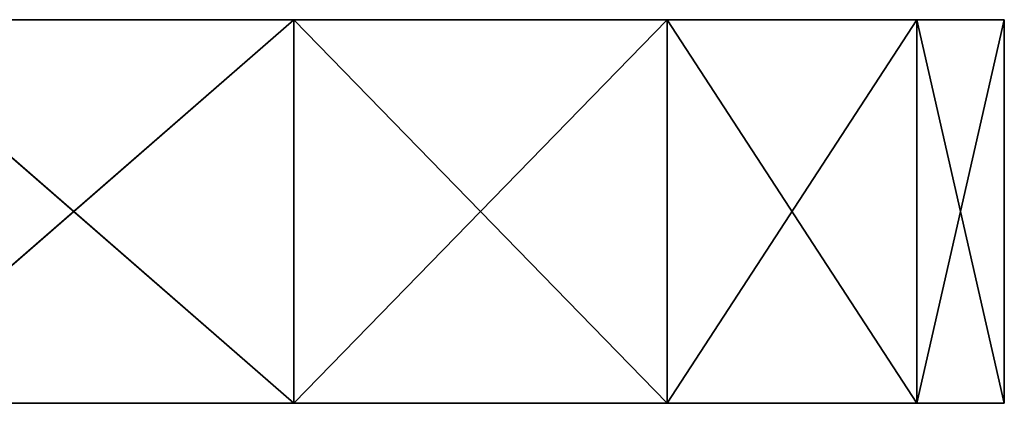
# Model space of a CAD drawing. Extents: x 659 to 1111, y 0 to 289.
# Tile 208 of 208: x 960.24 to 962.81, y 156.5 to 157.5. Entities that reach past the tile are written whole.
import ezdxf

# ---------------------------------------------------------------- set-up
doc = ezdxf.new("R2010")
doc.units = 0
doc.header["$LTSCALE"] = 25.4
doc.layers.get('0').update_dxf_attribs({"color": 13, "linetype": 'CONTINUOUS'})

# ---------------------------------------------------------------- blocks, each defined once
blk = doc.blocks.new('GIOTTO-LED-S-8168_STL')
at = {"color": 44}
for p, q in [((304.0026, 62.3324, 131.25), (302.8546, 62.5607, 131.25)), ((302.8546, 62.5607, 131.25), (304.0026, 62.3324, 132.25)), ((302.8546, 62.5607, 131.25), (304.0026, 62.3324, 132.25)), ((302.8546, 62.5607, 132.25), (304.0026, 62.3324, 132.25)), ((302.8546, 62.5607, 132.25), (304.0026, 62.3324, 132.25)), ((304.0026, 62.3324, 131.25), (302.8546, 62.5607, 131.25)), ((233.4832, 47.5475, 132.25), (304.0026, 62.3324, 132.25)), ((233.4832, 47.5475, 132.25), (304.0026, 62.3324, 132.25)), ((233.8546, 45.5607, 132.25), (304.0026, 62.3324, 132.25)), ((233.8546, 45.5607, 132.25), (304.0026, 62.3324, 132.25)), ((304.0026, 62.3324, 131.25), (299.3546, 55.0607, 131.25)), ((304.0026, 62.3324, 131.25), (299.3546, 55.0607, 131.25)), ((304.9759, 61.682, 131.25), (304.0026, 62.3324, 131.25)), ((304.0026, 62.3324, 131.25), (304.9759, 61.682, 132.25)), ((304.0026, 62.3324, 131.25), (304.9759, 61.682, 132.25)), ((304.0026, 62.3324, 131.25), (304.0026, 62.3324, 132.25)), ((304.0026, 62.3324, 132.25), (304.9759, 61.682, 132.25)), ((304.0026, 62.3324, 131.25), (304.0026, 62.3324, 132.25)), ((304.0026, 62.3324, 132.25), (304.9759, 61.682, 132.25)), ((304.9759, 61.682, 131.25), (304.0026, 62.3324, 131.25)), ((305.6262, 60.7088, 131.25), (304.0026, 62.3324, 131.25)), ((305.6262, 60.7088, 131.25), (304.0026, 62.3324, 131.25)), ((233.8546, 45.5607, 132.25), (304.9759, 61.682, 132.25)), ((233.8546, 45.5607, 132.25), (304.9759, 61.682, 132.25)), ((305.6262, 60.7088, 131.25), (304.9759, 61.682, 131.25)), ((304.9759, 61.682, 131.25), (305.6262, 60.7088, 132.25)), ((304.9759, 61.682, 131.25), (305.6262, 60.7088, 132.25)), ((304.9759, 61.682, 131.25), (304.9759, 61.682, 132.25)), ((304.9759, 61.682, 132.25), (305.6262, 60.7088, 132.25)), ((304.9759, 61.682, 131.25), (304.9759, 61.682, 132.25)), ((304.9759, 61.682, 132.25), (305.6262, 60.7088, 132.25)), ((305.6262, 60.7088, 131.25), (304.9759, 61.682, 131.25)), ((305.6262, 60.7088, 132.25), (233.8546, 45.5607, 132.25)), ((305.6262, 60.7088, 132.25), (233.8546, 45.5607, 132.25)), ((305.6262, 60.7088, 131.25), (299.3546, 55.0607, 131.25)), ((305.6262, 60.7088, 131.25), (299.3546, 55.0607, 131.25)), ((305.8546, 59.5607, 131.25), (305.6262, 60.7088, 131.25)), ((305.6262, 60.7088, 131.25), (305.8546, 59.5607, 132.25)), ((305.6262, 60.7088, 131.25), (305.8546, 59.5607, 132.25)), ((305.6262, 60.7088, 131.25), (305.6262, 60.7088, 132.25)), ((305.6262, 60.7088, 132.25), (305.8546, 59.5607, 132.25)), ((305.6262, 60.7088, 131.25), (305.6262, 60.7088, 132.25)), ((305.6262, 60.7088, 132.25), (305.8546, 59.5607, 132.25)), ((305.8546, 59.5607, 131.25), (305.6262, 60.7088, 131.25)), ((305.8546, 59.5607, 132.25), (232.4191, 24.266, 132.25)), ((305.8546, 59.5607, 132.25), (232.4191, 24.266, 132.25)), ((233.4832, 22.5475, 132.25), (305.8546, 59.5607, 132.25)), ((233.4832, 22.5475, 132.25), (305.8546, 59.5607, 132.25)), ((305.8546, 59.5607, 132.25), (233.8546, 45.5607, 132.25)), ((305.8546, 59.5607, 132.25), (233.8546, 45.5607, 132.25)), ((305.8546, 59.5607, 131.25), (299.3546, 55.0607, 131.25)), ((305.8546, 59.5607, 131.25), (299.3546, 55.0607, 131.25)), ((305.8546, 59.5607, 131.25), (299.3546, 8.0607, 131.25)), ((305.8546, 59.5607, 131.25), (299.3546, 8.0607, 131.25)), ((305.8546, 59.5607, 132.25), (305.8546, 59.5607, 131.25)), ((305.8546, 59.5607, 132.25), (305.8546, 3.5607, 132.25)), ((305.8546, 3.5607, 132.25), (305.8546, 59.5607, 131.25)), ((305.8546, 59.5607, 132.25), (305.8546, 59.5607, 131.25)), ((305.8546, 3.5607, 132.25), (305.8546, 59.5607, 131.25)), ((305.8546, 3.5607, 131.25), (305.8546, 59.5607, 131.25)), ((305.8546, 59.5607, 132.25), (305.8546, 3.5607, 132.25)), ((305.8546, 3.5607, 131.25), (305.8546, 59.5607, 131.25)), ((233.4832, 22.5475, 132.25), (305.8546, 3.5607, 132.25)), ((233.4832, 22.5475, 132.25), (305.8546, 3.5607, 132.25)), ((233.8546, 20.5607, 132.25), (305.8546, 3.5607, 132.25)), ((233.8546, 20.5607, 132.25), (305.8546, 3.5607, 132.25)), ((233.8546, 20.5607, 132.25), (304.9759, 1.4394, 132.25)), ((304.0026, 0.7891, 132.25), (233.8546, 20.5607, 132.25)), ((304.0026, 0.7891, 132.25), (233.8546, 20.5607, 132.25)), ((233.8546, 20.5607, 132.25), (304.9759, 1.4394, 132.25)), ((304.9759, 1.4394, 131.25), (299.3546, 8.0607, 131.25)), ((299.3546, 8.0607, 131.25), (305.6262, 2.4127, 131.25)), ((304.9759, 1.4394, 131.25), (299.3546, 8.0607, 131.25)), ((305.8546, 3.5607, 131.25), (299.3546, 8.0607, 131.25)), ((305.8546, 3.5607, 131.25), (299.3546, 8.0607, 131.25)), ((299.3546, 8.0607, 131.25), (305.6262, 2.4127, 131.25)), ((305.8546, 3.5607, 132.25), (304.9759, 1.4394, 132.25)), ((305.8546, 3.5607, 132.25), (304.9759, 1.4394, 132.25)), ((305.6262, 2.4127, 131.25), (305.8546, 3.5607, 131.25)), ((305.8546, 3.5607, 131.25), (305.6262, 2.4127, 132.25)), ((305.8546, 3.5607, 131.25), (305.6262, 2.4127, 132.25)), ((305.8546, 3.5607, 132.25), (305.6262, 2.4127, 132.25)), ((305.8546, 3.5607, 132.25), (305.6262, 2.4127, 132.25)), ((305.6262, 2.4127, 131.25), (305.8546, 3.5607, 131.25)), ((305.8546, 3.5607, 131.25), (305.8546, 3.5607, 132.25)), ((305.8546, 3.5607, 131.25), (305.8546, 3.5607, 132.25)), ((304.9759, 1.4394, 131.25), (305.6262, 2.4127, 131.25)), ((305.6262, 2.4127, 131.25), (304.9759, 1.4394, 132.25)), ((305.6262, 2.4127, 131.25), (304.9759, 1.4394, 132.25)), ((305.6262, 2.4127, 132.25), (304.9759, 1.4394, 132.25)), ((305.6262, 2.4127, 132.25), (304.9759, 1.4394, 132.25)), ((304.9759, 1.4394, 131.25), (305.6262, 2.4127, 131.25)), ((305.6262, 2.4127, 131.25), (305.6262, 2.4127, 132.25)), ((305.6262, 2.4127, 131.25), (305.6262, 2.4127, 132.25)), ((302.8546, 0.5607, 131.25), (304.9759, 1.4394, 131.25)), ((302.8546, 0.5607, 131.25), (304.9759, 1.4394, 131.25)), ((304.0026, 0.7891, 131.25), (304.9759, 1.4394, 131.25)), ((304.9759, 1.4394, 131.25), (304.0026, 0.7891, 132.25)), ((304.9759, 1.4394, 131.25), (304.0026, 0.7891, 132.25)), ((304.9759, 1.4394, 132.25), (304.0026, 0.7891, 132.25)), ((304.9759, 1.4394, 132.25), (304.0026, 0.7891, 132.25)), ((304.0026, 0.7891, 131.25), (304.9759, 1.4394, 131.25)), ((304.9759, 1.4394, 131.25), (304.9759, 1.4394, 132.25)), ((304.9759, 1.4394, 131.25), (304.9759, 1.4394, 132.25)), ((302.8546, 0.5607, 131.25), (304.0026, 0.7891, 131.25)), ((304.0026, 0.7891, 131.25), (302.8546, 0.5607, 132.25)), ((304.0026, 0.7891, 131.25), (302.8546, 0.5607, 132.25)), ((304.0026, 0.7891, 132.25), (302.8546, 0.5607, 132.25)), ((304.0026, 0.7891, 132.25), (302.8546, 0.5607, 132.25)), ((302.8546, 0.5607, 131.25), (304.0026, 0.7891, 131.25)), ((304.0026, 0.7891, 131.25), (304.0026, 0.7891, 132.25)), ((304.0026, 0.7891, 131.25), (304.0026, 0.7891, 132.25))]:
    blk.add_line(p, q, dxfattribs=at)
mesh = blk.add_polyface(dxfattribs=at)
corners = [(304.0026, 62.3324, 132.25), (302.8546, 62.5607, 132.25), (233.4832, 47.5475, 132.25)]
mesh.append_faces([[corners[k] for k in face] for face in [(0, 1, 2)]], dxfattribs={"color": 44})
mesh = blk.add_polyface(dxfattribs=at)
corners = [(304.0026, 62.3324, 131.25), (299.3546, 55.0607, 131.25), (302.8546, 62.5607, 131.25)]
mesh.append_faces([[corners[k] for k in face] for face in [(0, 1, 2)]], dxfattribs={"color": 44})
mesh = blk.add_polyface(dxfattribs=at)
corners = [(304.0026, 62.3324, 132.25), (304.0026, 62.3324, 131.25), (302.8546, 62.5607, 131.25)]
mesh.append_faces([[corners[k] for k in face] for face in [(0, 1, 2)]], dxfattribs={"color": 44})
mesh = blk.add_polyface(dxfattribs=at)
corners = [(304.0026, 62.3324, 132.25), (302.8546, 62.5607, 131.25), (302.8546, 62.5607, 132.25)]
mesh.append_faces([[corners[k] for k in face] for face in [(0, 1, 2)]], dxfattribs={"color": 44})
mesh = blk.add_polyface(dxfattribs=at)
corners = [(304.0026, 62.3324, 132.25), (233.4832, 47.5475, 132.25), (233.8546, 45.5607, 132.25)]
mesh.append_faces([[corners[k] for k in face] for face in [(0, 1, 2)]], dxfattribs={"color": 44})
mesh = blk.add_polyface(dxfattribs=at)
corners = [(304.9759, 61.682, 132.25), (304.0026, 62.3324, 132.25), (233.8546, 45.5607, 132.25)]
mesh.append_faces([[corners[k] for k in face] for face in [(0, 1, 2)]], dxfattribs={"color": 44})
mesh = blk.add_polyface(dxfattribs=at)
corners = [(305.6262, 60.7088, 131.25), (299.3546, 55.0607, 131.25), (304.0026, 62.3324, 131.25)]
mesh.append_faces([[corners[k] for k in face] for face in [(0, 1, 2)]], dxfattribs={"color": 44})
mesh = blk.add_polyface(dxfattribs=at)
corners = [(304.9759, 61.682, 132.25), (304.9759, 61.682, 131.25), (304.0026, 62.3324, 131.25)]
mesh.append_faces([[corners[k] for k in face] for face in [(0, 1, 2)]], dxfattribs={"color": 44})
mesh = blk.add_polyface(dxfattribs=at)
corners = [(304.9759, 61.682, 132.25), (304.0026, 62.3324, 131.25), (304.0026, 62.3324, 132.25)]
mesh.append_faces([[corners[k] for k in face] for face in [(0, 1, 2)]], dxfattribs={"color": 44})
mesh = blk.add_polyface(dxfattribs=at)
corners = [(305.6262, 60.7088, 131.25), (304.0026, 62.3324, 131.25), (304.9759, 61.682, 131.25)]
mesh.append_faces([[corners[k] for k in face] for face in [(0, 1, 2)]], dxfattribs={"color": 44})
mesh = blk.add_polyface(dxfattribs=at)
corners = [(305.6262, 60.7088, 132.25), (304.9759, 61.682, 132.25), (233.8546, 45.5607, 132.25)]
mesh.append_faces([[corners[k] for k in face] for face in [(0, 1, 2)]], dxfattribs={"color": 44})
mesh = blk.add_polyface(dxfattribs=at)
corners = [(304.9759, 61.682, 131.25), (305.6262, 60.7088, 132.25), (305.6262, 60.7088, 131.25)]
mesh.append_faces([[corners[k] for k in face] for face in [(0, 1, 2)]], dxfattribs={"color": 44})
mesh = blk.add_polyface(dxfattribs=at)
corners = [(304.9759, 61.682, 132.25), (305.6262, 60.7088, 132.25), (304.9759, 61.682, 131.25)]
mesh.append_faces([[corners[k] for k in face] for face in [(0, 1, 2)]], dxfattribs={"color": 44})
mesh = blk.add_polyface(dxfattribs=at)
corners = [(305.8546, 59.5607, 132.25), (305.6262, 60.7088, 132.25), (233.8546, 45.5607, 132.25)]
mesh.append_faces([[corners[k] for k in face] for face in [(0, 1, 2)]], dxfattribs={"color": 44})
mesh = blk.add_polyface(dxfattribs=at)
corners = [(305.8546, 59.5607, 131.25), (299.3546, 55.0607, 131.25), (305.6262, 60.7088, 131.25)]
mesh.append_faces([[corners[k] for k in face] for face in [(0, 1, 2)]], dxfattribs={"color": 44})
mesh = blk.add_polyface(dxfattribs=at)
corners = [(305.6262, 60.7088, 131.25), (305.8546, 59.5607, 132.25), (305.8546, 59.5607, 131.25)]
mesh.append_faces([[corners[k] for k in face] for face in [(0, 1, 2)]], dxfattribs={"color": 44})
mesh = blk.add_polyface(dxfattribs=at)
corners = [(305.6262, 60.7088, 132.25), (305.8546, 59.5607, 132.25), (305.6262, 60.7088, 131.25)]
mesh.append_faces([[corners[k] for k in face] for face in [(0, 1, 2)]], dxfattribs={"color": 44})
mesh = blk.add_polyface(dxfattribs=at)
corners = [(305.8546, 59.5607, 132.25), (232.4191, 24.266, 132.25), (233.4832, 22.5475, 132.25)]
mesh.append_faces([[corners[k] for k in face] for face in [(0, 1, 2)]], dxfattribs={"color": 44})
mesh = blk.add_polyface(dxfattribs=at)
corners = [(305.8546, 59.5607, 132.25), (233.8546, 45.5607, 132.25), (232.4191, 24.266, 132.25)]
mesh.append_faces([[corners[k] for k in face] for face in [(0, 1, 2)]], dxfattribs={"color": 44})
mesh = blk.add_polyface(dxfattribs=at)
corners = [(305.8546, 59.5607, 132.25), (233.4832, 22.5475, 132.25), (305.8546, 3.5607, 132.25)]
mesh.append_faces([[corners[k] for k in face] for face in [(0, 1, 2)]], dxfattribs={"color": 44})
mesh = blk.add_polyface(dxfattribs=at)
corners = [(305.8546, 59.5607, 131.25), (299.3546, 8.0607, 131.25), (299.3546, 55.0607, 131.25)]
mesh.append_faces([[corners[k] for k in face] for face in [(0, 1, 2)]], dxfattribs={"color": 44})
mesh = blk.add_polyface(dxfattribs=at)
corners = [(305.8546, 3.5607, 131.25), (299.3546, 8.0607, 131.25), (305.8546, 59.5607, 131.25)]
mesh.append_faces([[corners[k] for k in face] for face in [(0, 1, 2)]], dxfattribs={"color": 44})
mesh = blk.add_polyface(dxfattribs=at)
corners = [(305.8546, 59.5607, 132.25), (305.8546, 3.5607, 132.25), (305.8546, 59.5607, 131.25)]
mesh.append_faces([[corners[k] for k in face] for face in [(0, 1, 2)]], dxfattribs={"color": 44})
mesh = blk.add_polyface(dxfattribs=at)
corners = [(305.8546, 59.5607, 131.25), (305.8546, 3.5607, 132.25), (305.8546, 3.5607, 131.25)]
mesh.append_faces([[corners[k] for k in face] for face in [(0, 1, 2)]], dxfattribs={"color": 44})
mesh = blk.add_polyface(dxfattribs=at)
corners = [(305.8546, 3.5607, 132.25), (233.4832, 22.5475, 132.25), (233.8546, 20.5607, 132.25)]
mesh.append_faces([[corners[k] for k in face] for face in [(0, 1, 2)]], dxfattribs={"color": 44})
mesh = blk.add_polyface(dxfattribs=at)
corners = [(305.8546, 3.5607, 132.25), (233.8546, 20.5607, 132.25), (304.9759, 1.4394, 132.25)]
mesh.append_faces([[corners[k] for k in face] for face in [(0, 1, 2)]], dxfattribs={"color": 44})
mesh = blk.add_polyface(dxfattribs=at)
corners = [(304.0026, 0.7891, 132.25), (233.8546, 20.5607, 132.25), (302.8546, 0.5607, 132.25)]
mesh.append_faces([[corners[k] for k in face] for face in [(0, 1, 2)]], dxfattribs={"color": 44})
mesh = blk.add_polyface(dxfattribs=at)
corners = [(304.9759, 1.4394, 132.25), (233.8546, 20.5607, 132.25), (304.0026, 0.7891, 132.25)]
mesh.append_faces([[corners[k] for k in face] for face in [(0, 1, 2)]], dxfattribs={"color": 44})
mesh = blk.add_polyface(dxfattribs=at)
corners = [(305.6262, 2.4127, 131.25), (304.9759, 1.4394, 131.25), (299.3546, 8.0607, 131.25)]
mesh.append_faces([[corners[k] for k in face] for face in [(0, 1, 2)]], dxfattribs={"color": 44})
mesh = blk.add_polyface(dxfattribs=at)
corners = [(304.9759, 1.4394, 131.25), (302.8546, 0.5607, 131.25), (299.3546, 8.0607, 131.25)]
mesh.append_faces([[corners[k] for k in face] for face in [(0, 1, 2)]], dxfattribs={"color": 44})
mesh = blk.add_polyface(dxfattribs=at)
corners = [(305.8546, 3.5607, 131.25), (305.6262, 2.4127, 131.25), (299.3546, 8.0607, 131.25)]
mesh.append_faces([[corners[k] for k in face] for face in [(0, 1, 2)]], dxfattribs={"color": 44})
mesh = blk.add_polyface(dxfattribs=at)
corners = [(305.8546, 3.5607, 132.25), (304.9759, 1.4394, 132.25), (305.6262, 2.4127, 132.25)]
mesh.append_faces([[corners[k] for k in face] for face in [(0, 1, 2)]], dxfattribs={"color": 44})
mesh = blk.add_polyface(dxfattribs=at)
corners = [(305.8546, 3.5607, 131.25), (305.6262, 2.4127, 132.25), (305.6262, 2.4127, 131.25)]
mesh.append_faces([[corners[k] for k in face] for face in [(0, 1, 2)]], dxfattribs={"color": 44})
mesh = blk.add_polyface(dxfattribs=at)
corners = [(305.8546, 3.5607, 132.25), (305.6262, 2.4127, 132.25), (305.8546, 3.5607, 131.25)]
mesh.append_faces([[corners[k] for k in face] for face in [(0, 1, 2)]], dxfattribs={"color": 44})
mesh = blk.add_polyface(dxfattribs=at)
corners = [(305.6262, 2.4127, 131.25), (304.9759, 1.4394, 132.25), (304.9759, 1.4394, 131.25)]
mesh.append_faces([[corners[k] for k in face] for face in [(0, 1, 2)]], dxfattribs={"color": 44})
mesh = blk.add_polyface(dxfattribs=at)
corners = [(305.6262, 2.4127, 132.25), (304.9759, 1.4394, 132.25), (305.6262, 2.4127, 131.25)]
mesh.append_faces([[corners[k] for k in face] for face in [(0, 1, 2)]], dxfattribs={"color": 44})
mesh = blk.add_polyface(dxfattribs=at)
corners = [(304.9759, 1.4394, 131.25), (304.0026, 0.7891, 131.25), (302.8546, 0.5607, 131.25)]
mesh.append_faces([[corners[k] for k in face] for face in [(0, 1, 2)]], dxfattribs={"color": 44})
mesh = blk.add_polyface(dxfattribs=at)
corners = [(304.0026, 0.7891, 132.25), (304.0026, 0.7891, 131.25), (304.9759, 1.4394, 131.25)]
mesh.append_faces([[corners[k] for k in face] for face in [(0, 1, 2)]], dxfattribs={"color": 44})
mesh = blk.add_polyface(dxfattribs=at)
corners = [(304.0026, 0.7891, 132.25), (304.9759, 1.4394, 131.25), (304.9759, 1.4394, 132.25)]
mesh.append_faces([[corners[k] for k in face] for face in [(0, 1, 2)]], dxfattribs={"color": 44})
mesh = blk.add_polyface(dxfattribs=at)
corners = [(302.8546, 0.5607, 132.25), (302.8546, 0.5607, 131.25), (304.0026, 0.7891, 131.25)]
mesh.append_faces([[corners[k] for k in face] for face in [(0, 1, 2)]], dxfattribs={"color": 44})
mesh = blk.add_polyface(dxfattribs=at)
corners = [(302.8546, 0.5607, 132.25), (304.0026, 0.7891, 131.25), (304.0026, 0.7891, 132.25)]
mesh.append_faces([[corners[k] for k in face] for face in [(0, 1, 2)]], dxfattribs={"color": 44})

msp = doc.modelspace()

# ---------------------------------------------------------------- block references
at = {"color": 0, "extrusion": (0, -1, -5.27356e-16)}
msp.add_blockref('GIOTTO-LED-S-8168_STL', (656.9536, 1175.6515, -288.75), dxfattribs=at)

doc.saveas('drawing.dxf')
